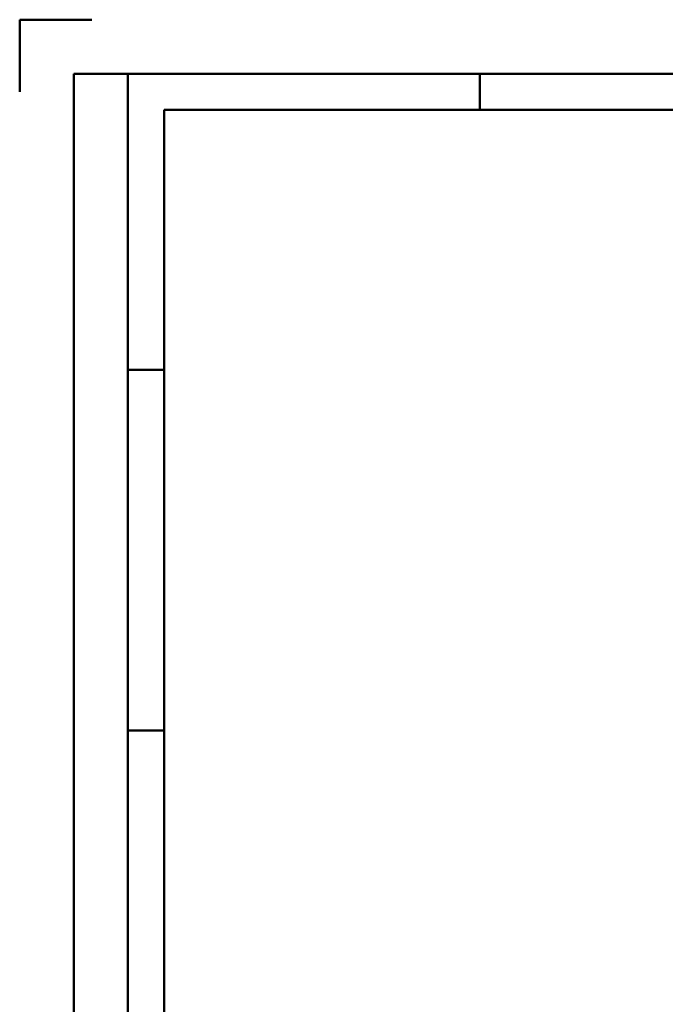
# Model space of a CAD drawing. Header units: millimetres. Extents: x 0 to 420, y 0 to 297.
# Tile 5 of 28: x 0 to 89, y 161 to 297. Entities that reach past the tile are written whole.
import ezdxf

# ---------------------------------------------------------------- set-up
doc = ezdxf.new("R2010")
doc.units = ezdxf.units.MM
doc.layers.add('AM_0', color=7, linetype='Continuous', lineweight=50)

# ---------------------------------------------------------------- blocks, each defined once
blk = doc.blocks.new('1_Drawing_frame_0_in_6060C2111N1N4N_300Cl0__1203')
at = {"layer": 'AM_0'}
for p, q in [((0, 297), (10, 297)), ((0, 287), (0, 297)), ((7.5, 289.5), (412.5, 289.5)), ((7.5, 7.5), (7.5, 289.5)), ((15, 289.5), (15, 7.5)), ((63.75, 284.5), (63.75, 289.5)), ((20, 284.5), (407.5, 284.5)), ((20, 12.5), (20, 284.5)), ((20, 248.5), (15, 248.5)), ((20, 198.5), (15, 198.5))]:
    blk.add_line(p, q, dxfattribs=at)

msp = doc.modelspace()

# ---------------------------------------------------------------- block references
msp.add_blockref('1_Drawing_frame_0_in_6060C2111N1N4N_300Cl0__1203', (0, 0))

doc.saveas('drawing.dxf')
